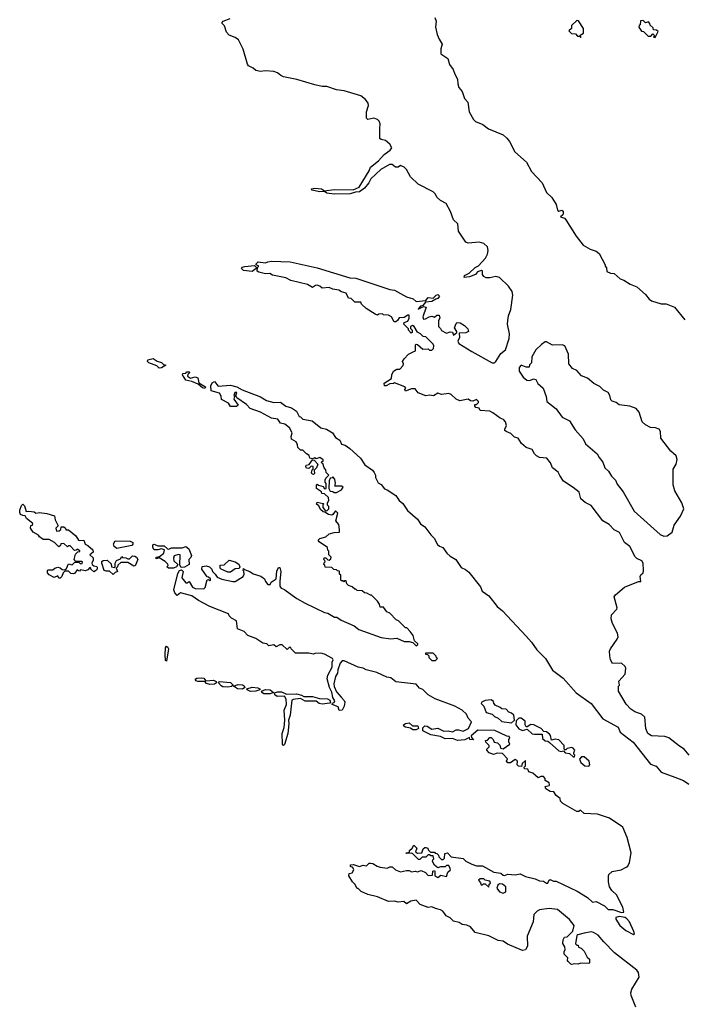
# Model space of a CAD drawing. Extents: x 2673234 to 2760940, y 830506 to 955455.
# Tile 16 of 62: x 2683580 to 2689086, y 885041 to 893197. Entities that reach past the tile are written whole.
import ezdxf

# ---------------------------------------------------------------- set-up
doc = ezdxf.new("R2010")
doc.units = 0

msp = doc.modelspace()

# ---------------------------------------------------------------- linework, layer by layer
at = {"layer": '0CON10XD'}
for points in [[(2689124.8, 887104.8), (2689085, 887154.4), (2689045, 887178), (2688958.3, 887248.3), (2688925, 887258.1), (2688815, 887264.2), (2688784.4, 887284.4), (2688767.5, 887325), (2688758.6, 887418.6), (2688730, 887445), (2688674.4, 887464.4), (2688643.3, 887485), (2688605, 887527.5), (2688540, 887635), (2688540, 887675), (2688547.5, 887685), (2688543, 887717), (2688596.7, 887775), (2688600, 887825), (2688595, 887840), (2688565, 887866.7), (2688490, 887865), (2688473.1, 887893.1), (2688467.6, 887927.6), (2688466.7, 887965), (2688473.3, 887986.7), (2688528.9, 888065), (2688536.4, 888085), (2688532.2, 888115), (2688490.6, 888195), (2688481.1, 888235), (2688483.6, 888266.4), (2688527.5, 888315), (2688530, 888325), (2688505.8, 888415), (2688516.8, 888433.2), (2688590.8, 888495), (2688705, 888542.5), (2688726.7, 888543.3), (2688721.2, 888585), (2688725, 888597.5), (2688743.6, 888616.4), (2688748.8, 888635), (2688744, 888695), (2688732.5, 888715), (2688693, 888733), (2688677.7, 888747.7), (2688635, 888832.5), (2688590, 888865), (2688549.3, 888949.3), (2688505, 888972.5), (2688464.1, 889014.1), (2688410, 889045), (2688315, 889172.5), (2688265, 889196.7), (2688227.7, 889227.7), (2688215, 889282.5), (2688165, 889322.5), (2688084.1, 889374.1), (2688055, 889422.5), (2688039.3, 889449.3), (2687992.5, 889485), (2687976.7, 889525), (2687947.5, 889565), (2687885, 889570), (2687860, 889585), (2687845, 889600), (2687825, 889637.5), (2687775, 889652.5), (2687737, 889687), (2687709.3, 889729.3), (2687679.3, 889739.3), (2687648.3, 889768.3), (2687610, 889785), (2687600, 889795), (2687600, 889805), (2687612.5, 889835), (2687603.3, 889865), (2687587.5, 889885), (2687560, 889895), (2687500.7, 889940.7), (2687475, 889953.3), (2687395, 889960), (2687385, 889980), (2687360, 889985), (2687350, 889995), (2687351.7, 890008.3), (2687365, 890010), (2687380, 890025), (2687380, 890035), (2687365, 890050), (2687335, 890037.5), (2687315, 890040), (2687295, 890052.5), (2687225, 890040), (2687196.7, 890055), (2687155, 890092.5), (2687135, 890100), (2687075, 890092.5), (2687045, 890102.5), (2687009.3, 890080.7), (2686975, 890087.5), (2686945, 890082.5), (2686880, 890105), (2686855, 890140), (2686825, 890140), (2686775, 890120), (2686770, 890135), (2686780, 890145), (2686770, 890155), (2686685, 890190), (2686676.4, 890183.6), (2686645, 890180), (2686615, 890163.3), (2686602.5, 890165), (2686600, 890185), (2686660, 890225), (2686662.5, 890255), (2686677.5, 890285), (2686705, 890302.5), (2686728.3, 890301.7), (2686757, 890333), (2686760, 890345), (2686752.5, 890365), (2686763.6, 890386.4), (2686800, 890425), (2686840, 890445), (2686857.5, 890455), (2686860, 890505), (2686865, 890510), (2686876.4, 890506.4), (2686918.3, 890468.3), (2686965, 890470), (2686975, 890460), (2686995, 890460), (2687007, 890473), (2687010, 890495), (2687005, 890510), (2686945, 890570), (2686921.7, 890571.7), (2686900, 890595), (2686875, 890607.5), (2686846.7, 890655), (2686835, 890663.3), (2686817.5, 890655), (2686818.3, 890638.3), (2686830, 890625), (2686830, 890605), (2686821.7, 890601.7), (2686800, 890625), (2686800, 890635), (2686762.5, 890675), (2686765, 890687.5), (2686795, 890700), (2686807.1, 890725), (2686805, 890748.8), (2686795, 890750), (2686765, 890728.8), (2686723, 890727), (2686710, 890705), (2686695, 890693.3), (2686683, 890693), (2686660, 890735), (2686635, 890748.8), (2686595, 890752.5), (2686585, 890760), (2686555, 890757.5), (2686545, 890750), (2686525, 890757.5), (2686450, 890805), (2686411.7, 890841.7), (2686405, 890857.5), (2686355, 890856.7), (2686327, 890887), (2686305, 890890), (2686285, 890932.5), (2686245, 890943.3), (2686225, 890956), (2686175, 890963.8), (2686145, 890979.2), (2686085, 890972.5), (2686065, 890990), (2686043, 890997), (2686030, 890995), (2686005, 890977.5), (2685965, 891002.5), (2685826.7, 891036.7), (2685785, 891060), (2685675, 891080), (2685653.3, 891093.3), (2685615, 891092), (2685560, 891105), (2685547.5, 891115), (2685550, 891145), (2685560, 891155), (2685540, 891165), (2685540, 891175), (2685555, 891190), (2685615, 891182.5), (2685635, 891192.5), (2685665, 891196.2), (2685820.7, 891190.7), (2686045, 891142.5), (2686315, 891060), (2686365, 891056.2), (2686645, 890963.3), (2686685, 890957.5), (2686785, 890902.5), (2686840, 890885), (2686865, 890862.5), (2686945, 890870), (2686964.4, 890895.6), (2687005, 890890), (2687030, 890915), (2687045, 890920), (2687056.7, 890906.7), (2687045, 890886.7), (2687026.7, 890883.3), (2686995, 890862.5), (2686941.7, 890858.3), (2686920, 890830), (2686900, 890825), (2686880, 890800), (2686925, 890820), (2686947, 890817), (2686920, 890735), (2686925, 890717.5), (2686941.7, 890718.3), (2686973, 890737), (2686995, 890740), (2687015, 890732.5), (2687035, 890750), (2687055, 890750), (2687060, 890725), (2687050, 890705), (2687050, 890655), (2687065, 890640), (2687075, 890623.3), (2687115, 890600), (2687145, 890612.5), (2687165, 890607.5), (2687175, 890583.3), (2687202.5, 890605), (2687202.5, 890615), (2687182.5, 890645), (2687195, 890680), (2687205, 890690), (2687230, 890685), (2687265, 890662.5), (2687293.3, 890635), (2687296.7, 890615), (2687275, 890604), (2687220, 890600), (2687222, 890565), (2687210.8, 890535), (2687218, 890515), (2687325, 890447.1), (2687493.8, 890355), (2687512.5, 890355), (2687524, 890365), (2687566.9, 890433.1), (2687605, 890462.5), (2687633.8, 890556.2), (2687637.5, 890595), (2687621.9, 890675), (2687622.7, 890705), (2687629.4, 890745), (2687647.8, 890795), (2687665.5, 890915), (2687659.1, 890945), (2687628.5, 890988.5), (2687555, 891060.8), (2687525, 891070), (2687475, 891058.8), (2687445, 891058), (2687425, 891068.8), (2687413.8, 891085), (2687412.5, 891115), (2687405, 891118.8), (2687372.3, 891107.7), (2687355, 891087.5), (2687305, 891066.2), (2687261.7, 891061.7), (2687265, 891077.5), (2687302.5, 891097.5), (2687354, 891145), (2687381.1, 891158.9), (2687438.6, 891221.4), (2687455.8, 891255), (2687461.2, 891285), (2687456.2, 891315), (2687425, 891342.5), (2687386, 891354), (2687295, 891345.7), (2687274.5, 891354.5), (2687214.5, 891444.5), (2687210, 891505), (2687175, 891539.2), (2687149.2, 891609.2), (2687113.6, 891673.6), (2687065, 891699.2), (2687037.1, 891725), (2687021.9, 891755), (2687005, 891770), (2686880.5, 891835), (2686818.5, 891895), (2686785, 891955.6), (2686765, 891976.7), (2686735, 891989.2), (2686715.9, 891974.1), (2686694.3, 891975.7), (2686666.2, 891996.2), (2686642.2, 891997.8), (2686572.6, 891957.4), (2686490, 891880), (2686471.2, 891845), (2686437.5, 891802.5), (2686395, 891770), (2686362.5, 891767.5), (2686316.8, 891753.2), (2686185, 891750.6), (2686125, 891761.2), (2686105, 891772.5), (2686065, 891772), (2685998.8, 891785), (2685996.7, 891795), (2686025, 891801.4), (2686080, 891795), (2686105, 891780), (2686185, 891789.4), (2686343.1, 891786.9), (2686390.8, 891809.2), (2686474.7, 891945), (2686487.2, 891975), (2686551.1, 892028.9), (2686600.1, 892079.9), (2686649.5, 892115), (2686662, 892135), (2686645, 892166.7), (2686610, 892195), (2686575, 892203.3), (2686563.9, 892213.9), (2686564, 892295), (2686565.7, 892335), (2686557.6, 892357.6), (2686545, 892370), (2686515, 892381.2), (2686465, 892370), (2686451.7, 892381.7), (2686454, 892434), (2686468.8, 892485), (2686466.1, 892505), (2686445, 892536.7), (2686405, 892566.4), (2686266.8, 892606.8), (2686205, 892617.3), (2686125, 892643.6), (2686085, 892644.6), (2686025, 892656.7), (2685875, 892702.9), (2685764.7, 892724.7), (2685743.5, 892733.5), (2685715, 892757.1), (2685685, 892768.9), (2685615.6, 892774.4), (2685575, 892768.1), (2685535.5, 892775.5), (2685514.6, 892794.6), (2685476.2, 892815), (2685467.3, 892827.3), (2685431.7, 892951.7), (2685391.3, 893031.3), (2685365, 893050.8), (2685315, 893070), (2685293.5, 893093.5), (2685276, 893145), (2685258.6, 893165), (2685257.5, 893175), (2685266.2, 893185), (2685322.4, 893207.6)], [(2687020, 893215), (2687031.2, 893185), (2687023.8, 893135), (2687038.8, 893075), (2687055.8, 893035.8), (2687078.8, 892995), (2687069.2, 892955), (2687070, 892915), (2687125.8, 892875.8), (2687140, 892825), (2687172, 892785), (2687183.8, 892745), (2687206.2, 892705), (2687208.8, 892665), (2687218, 892635), (2687245, 892603.3), (2687264.2, 892545), (2687291.4, 892515), (2687303.5, 892435), (2687340.2, 892370.2), (2687355, 892352.9), (2687418, 892328), (2687463.9, 892293.9), (2687585, 892242.5), (2687615, 892216), (2687637.3, 892187.3), (2687682.6, 892102.6), (2687777.8, 892017.8), (2687820.4, 891940.4), (2687909.2, 891845), (2687944.5, 891764.5), (2687988.8, 891725), (2688023.3, 891665), (2688035, 891620), (2688045, 891610), (2688071.7, 891618.3)], [(2688225, 893050), (2688230, 893055), (2688220, 893060), (2688221.7, 893068.3), (2688250, 893085), (2688250, 893125), (2688208.3, 893188.3), (2688195, 893190), (2688151.7, 893148.3), (2688150, 893125), (2688130, 893105), (2688151.7, 893081.7), (2688185, 893080), (2688201.7, 893061.7), (2688220, 893060), (2688225, 893050)], [(2688845, 893050), (2688868.3, 893098.3), (2688855, 893110), (2688831.7, 893111.7), (2688828.3, 893128.3), (2688801.7, 893151.7), (2688800, 893165), (2688788.3, 893178.3), (2688765, 893170), (2688745, 893190), (2688721.7, 893188.3), (2688720, 893155), (2688711.7, 893148.3), (2688710, 893135), (2688731.7, 893101.7), (2688748.3, 893098.3), (2688785, 893060), (2688808.3, 893061.7), (2688825, 893080), (2688840, 893065), (2688831.7, 893051.7), (2688845, 893050)], [(2688071.7, 891618.3), (2688081.7, 891611.7), (2688083.3, 891595), (2688078.3, 891581.7), (2688060, 891565), (2688093.6, 891553.6), (2688105, 891540), (2688190, 891405), (2688248.8, 891328.8), (2688307, 891297), (2688355, 891280.8), (2688379.1, 891259.1), (2688430, 891165), (2688430, 891155), (2688441.7, 891141.7), (2688445, 891112.5), (2688475, 891096.7), (2688503.6, 891093.6), (2688555, 891051.2), (2688585, 891040), (2688636.1, 891006.1), (2688693.3, 890985), (2688765, 890920), (2688795, 890880.8), (2688815, 890867.5), (2688895, 890844.6), (2688935, 890842.5), (2689003.3, 890815), (2689091.3, 890711.3)], [(2685505, 891110), (2685435, 891120), (2685417.5, 891135), (2685425, 891147.5), (2685445, 891153.3), (2685525, 891160), (2685538.3, 891148.3), (2685540, 891135), (2685505, 891110)], [(2688915, 888918.5), (2688945, 888922.2), (2688985, 888950.8), (2689000.6, 889009.4), (2689054.3, 889085), (2689081.2, 889145), (2689063.8, 889195), (2689006.2, 889295), (2688993.3, 889345), (2688992.5, 889475), (2689017.5, 889515), (2689026, 889555), (2689019.2, 889585), (2688973.2, 889623.2), (2688891.4, 889731.4), (2688888, 889785), (2688876.7, 889805), (2688845.9, 889815.9), (2688805, 889818.8), (2688765, 889840), (2688736.4, 889866.4), (2688711.2, 889945), (2688686.7, 889975), (2688635, 889996), (2688545, 890006), (2688522.5, 890025), (2688487.7, 890037.7), (2688478, 890048), (2688470, 890085), (2688455, 890110), (2688416.8, 890126.8), (2688385, 890158.1), (2688335, 890184.4), (2688285, 890226.5), (2688235, 890248.1), (2688195, 890290), (2688158.3, 890308.3), (2688128.2, 890345), (2688125, 890427.5), (2688095.4, 890495.4), (2688075, 890504.2), (2687995, 890500), (2687945, 890528.9), (2687932.7, 890527.3), (2687903.1, 890506.9), (2687856.4, 890463.6), (2687822.5, 890405), (2687820, 890355), (2687803, 890337), (2687800, 890320), (2687775, 890317.5), (2687735, 890334.2), (2687718.6, 890315), (2687718, 890285), (2687751.2, 890235), (2687780.5, 890210.5), (2687805, 890208.8), (2687835, 890223.3), (2687855, 890217.5), (2687872.3, 890182.3), (2687916.1, 890146.1), (2687942.5, 890075), (2687947.5, 890035), (2688023.9, 889973.9), (2688075, 889903.8), (2688133.3, 889875), (2688180.8, 889800.8), (2688247.1, 889725), (2688268, 889685), (2688365, 889600), (2688379.3, 889569.3), (2688411.2, 889531.2), (2688426.2, 889485), (2688458.3, 889458.3), (2688483.8, 889415), (2688517, 889383), (2688528.8, 889348.8), (2688580, 889285), (2688670, 889125), (2688885, 888931.5), (2688915, 888918.5)], [(2684735, 890310), (2684715, 890330), (2684650, 890355), (2684640, 890365), (2684641.7, 890378.3), (2684685, 890390), (2684718.3, 890368.3), (2684755, 890357.5), (2684771.7, 890341.7), (2684790, 890335), (2684755, 890312.5), (2684735, 890310)], [(2685115, 890142.5), (2685095, 890147.5), (2685057.5, 890177.5), (2685005, 890200), (2684955, 890210), (2684927.5, 890255), (2684932.5, 890265), (2684955, 890270), (2684965, 890280), (2684985, 890280), (2684990, 890275), (2684971.7, 890258.3), (2684970, 890245), (2684995, 890227.5), (2685035, 890237.5), (2685055, 890230), (2685065, 890190), (2685120, 890155), (2685115, 890142.5)], [(2688283.6, 885925), (2688325, 885888), (2688355, 885891.8), (2688425, 885856.6), (2688455.4, 885825.4), (2688493.3, 885825), (2688565, 885802), (2688584.5, 885805.5), (2688577.3, 885845), (2688525, 885946.7), (2688484.2, 885984.2), (2688466.7, 886015), (2688456.7, 886055), (2688457, 886103), (2688460, 886115), (2688489.3, 886140.7), (2688563.9, 886156.1), (2688605, 886176.7), (2688617.5, 886185), (2688632.5, 886215), (2688646, 886295), (2688611.7, 886421.7), (2688575, 886507.5), (2688465, 886582.5), (2688366.4, 886616.4), (2688255, 886622.5), (2688225, 886650), (2688211.7, 886638.3), (2688195, 886637.5), (2688080, 886705), (2688060, 886725), (2688056.4, 886746.4), (2688025, 886770), (2688005, 886800), (2687975, 886802.5), (2687937.5, 886825), (2687932.5, 886845), (2687965, 886852.5), (2687968.3, 886858.3), (2687965.8, 886875.8), (2687932.5, 886895), (2687931.7, 886911.7), (2687918.3, 886928.3), (2687898.3, 886928.3), (2687875, 886917.5), (2687830, 886955), (2687797, 886967), (2687788.3, 886988.3), (2687761.7, 886991.7), (2687760, 887005), (2687770, 887015), (2687770, 887060), (2687743, 887037), (2687738.3, 887011.7), (2687713, 887013), (2687700, 887025), (2687702.5, 887055), (2687695, 887062.5), (2687685, 887067.5), (2687645, 887040), (2687625, 887040), (2687612.5, 887055), (2687620, 887075), (2687578.3, 887118.3), (2687535, 887122.5), (2687505, 887110), (2687470, 887125), (2687450, 887145), (2687450, 887155), (2687470, 887175), (2687470, 887185), (2687441.7, 887211.7), (2687440, 887225), (2687455, 887230), (2687475, 887250), (2687485, 887250), (2687502.5, 887235), (2687511.7, 887211.7), (2687537, 887207), (2687558.3, 887188.3), (2687561.7, 887161.7), (2687585, 887157.5), (2687640, 887195), (2687632.5, 887215), (2687632.5, 887235), (2687640, 887245), (2687635, 887260), (2687615, 887262.5), (2687515, 887310), (2687375, 887312.5), (2687320, 887265), (2687321.7, 887251.7), (2687338.3, 887231.7), (2687310, 887235), (2687305, 887250), (2687268.3, 887231.7), (2687207, 887227), (2687165, 887243.3), (2687105, 887239.2), (2687065, 887260), (2686985, 887273.8), (2686920, 887305), (2686918.3, 887331.7), (2686935, 887346.7), (2686955, 887346.2), (2686995, 887320), (2687045, 887328.6), (2687093.9, 887303.9), (2687130, 887305), (2687165, 887297.5), (2687196.2, 887313.8), (2687215, 887314), (2687253, 887303), (2687296.7, 887325), (2687321.7, 887381.7), (2687295, 887410), (2687280, 887445), (2687246.1, 887476.1), (2687185, 887511.2), (2687022.1, 887572.1), (2686965, 887603.3), (2686918.3, 887648.3), (2686890.7, 887660.7), (2686865, 887693.8), (2686695, 887712), (2686653.3, 887745), (2686620.6, 887750.6), (2686538.3, 887788.3), (2686450.2, 887810.2), (2686425, 887826.2), (2686383.5, 887833.5), (2686267.2, 887887.2), (2686251.2, 887885), (2686234.6, 887865.4), (2686215, 887812.5), (2686212.2, 887785), (2686195, 887756.7), (2686182.4, 887695), (2686184.7, 887674.7), (2686205, 887630.6), (2686244.3, 887584.3), (2686268.4, 887558.4), (2686273.9, 887543.9), (2686269.2, 887510.8), (2686251.3, 887478.7), (2686227.5, 887475), (2686218.8, 887505), (2686167.5, 887525), (2686170, 887535), (2686185, 887541.2), (2686190.8, 887555), (2686173.2, 887583.2), (2686165, 887626.7), (2686145.5, 887665.5), (2686126.9, 887736.9), (2686131.5, 887768.5), (2686169.4, 887835), (2686169.2, 887875), (2686176.7, 887895), (2686170, 887905), (2686105, 887942.5), (2686075, 887950), (2686025, 887947.5), (2686015, 887940), (2685975, 887950), (2685865, 887950), (2685830, 887985), (2685825, 887997.5), (2685815, 888000), (2685795, 887980), (2685755, 888020), (2685735, 888020), (2685705, 888002.5), (2685685, 888017.5), (2685645, 888010), (2685627, 888027), (2685595, 888032.5), (2685535, 888070), (2685470, 888095), (2685438.3, 888128.3), (2685385, 888150), (2685377, 888217), (2685335, 888240), (2685315, 888260), (2685310, 888275), (2685155, 888336.7), (2685062.5, 888385), (2685005, 888423.8), (2684910.9, 888449.1), (2684885, 888426.9), (2684865, 888449.4), (2684858.2, 888475), (2684890.9, 888609.1), (2684905, 888633.8), (2684919.3, 888639.3), (2684934, 888625), (2684922.1, 888575), (2684955, 888532.5), (2684967.3, 888532.7), (2684985, 888543.3), (2685012.9, 888495), (2685032.5, 888485), (2685106.2, 888483.8), (2685116.4, 888493.6), (2685131.7, 888558.3), (2685145, 888560), (2685155, 888550), (2685160, 888555), (2685160, 888565), (2685145, 888580), (2685131.7, 888581.7), (2685090, 888645), (2685091.7, 888668.3), (2685125, 888673.3), (2685153.6, 888663.6), (2685172.5, 888645), (2685177.5, 888625), (2685200, 888605), (2685215, 888580), (2685253.6, 888563.6), (2685347, 888543), (2685365, 888542.5), (2685432.5, 888585), (2685440, 888605), (2685437.5, 888627.5), (2685430, 888635), (2685435, 888650), (2685441.7, 888641.7), (2685485.9, 888625.9), (2685515, 888606.7), (2685578.8, 888588.8), (2685607.5, 888565), (2685615, 888542.5), (2685635, 888517.5), (2685655, 888517.5), (2685663.6, 888536.4), (2685703.3, 888565), (2685710.4, 888629.6), (2685725, 888658.8), (2685735, 888660), (2685742.2, 888625), (2685734, 888545), (2685736.2, 888505), (2685745, 888487.5), (2685775, 888477.5), (2685787.5, 888465), (2685875, 888402.5), (2685945, 888363.3), (2686105, 888287.5), (2686131.7, 888281.7), (2686188.3, 888248.3), (2686207, 888247), (2686243, 888223), (2686350, 888175), (2686390, 888145), (2686575, 888080), (2686655, 888067.5), (2686705, 888072.5), (2686765, 888047.5), (2686805, 888047.5), (2686837.5, 888037.5), (2686865, 888010), (2686878.3, 888021.7), (2686878.3, 888028.3), (2686851.7, 888051.7), (2686840, 888095), (2686815, 888130), (2686788.3, 888158.3), (2686775, 888160), (2686718.3, 888218.3), (2686700, 888225), (2686645, 888280), (2686621.7, 888291.7), (2686595, 888330), (2686565, 888330), (2686560, 888355), (2686545, 888380), (2686495, 888430), (2686485, 888430), (2686457, 888447), (2686435, 888450), (2686417, 888467), (2686375, 888470), (2686365, 888480), (2686355, 888480), (2686335, 888500), (2686305, 888510), (2686290, 888525), (2686285, 888550), (2686271.7, 888548.3), (2686265, 888540), (2686258.3, 888548.3), (2686245, 888550), (2686240, 888555), (2686240, 888595), (2686230, 888605), (2686228.3, 888628.3), (2686211.7, 888631.7), (2686205, 888640), (2686181.7, 888641.7), (2686165, 888660), (2686111.7, 888661.7), (2686108.3, 888678.3), (2686100, 888685), (2686101.7, 888698.3), (2686110, 888705), (2686108.3, 888718.3), (2686100, 888725), (2686101.7, 888738.3), (2686115, 888740), (2686131.7, 888721.7), (2686145, 888720), (2686158.3, 888731.7), (2686160, 888745), (2686140, 888765), (2686140, 888795), (2686133, 888803), (2686130, 888825), (2686060.7, 888870.7), (2686052.5, 888885), (2686065, 888900), (2686115, 888912.5), (2686145, 888937.5), (2686185, 888950), (2686228.3, 888951.7), (2686230, 888975), (2686222.5, 889015), (2686200, 889045), (2686215, 889110), (2686195, 889130), (2686175, 889097.5), (2686165, 889092.5), (2686138.3, 889098.3), (2686108.3, 889118.3), (2686095, 889120), (2686070.7, 889140.7), (2686058.8, 889168.8), (2686040, 889185), (2686045, 889200), (2686095, 889190), (2686100, 889185), (2686092.5, 889177.5), (2686092.5, 889155), (2686101.7, 889141.7), (2686111.7, 889131.7), (2686125, 889130), (2686140, 889145), (2686140, 889165), (2686130, 889175), (2686130, 889195), (2686140, 889215), (2686138.3, 889238.3), (2686105, 889270), (2686081.7, 889271.7), (2686080, 889285), (2686040, 889315), (2686040, 889345), (2686045, 889350), (2686055, 889340), (2686095, 889330), (2686105, 889310), (2686120, 889315), (2686120, 889355), (2686110, 889365), (2686110, 889385), (2686115, 889400), (2686140, 889425), (2686120, 889445), (2686117, 889467), (2686102.5, 889485), (2686090, 889520), (2686080, 889525), (2686081.7, 889538.3), (2686095, 889540), (2686095, 889550), (2686065, 889570), (2686035, 889560), (2686025, 889567.5), (2686005, 889560), (2685983.6, 889563.6), (2685978.3, 889588.3), (2685955, 889600), (2685925, 889630), (2685905, 889630), (2685883, 889653), (2685882.5, 889675), (2685869.3, 889699.3), (2685831.7, 889721.7), (2685830, 889745), (2685837.5, 889775), (2685816.4, 889816.4), (2685776.1, 889846.1), (2685740, 889855), (2685717.5, 889887.5), (2685665, 889897.5), (2685575, 889946.7), (2685490, 889975), (2685459.3, 890009.3), (2685377.5, 890065), (2685370, 890085), (2685378.3, 890108.3), (2685361.7, 890108.3), (2685353.3, 890085), (2685360, 890075), (2685353.3, 890053.3), (2685390, 890005), (2685376.7, 889993.3), (2685325, 889993.3), (2685310, 890020), (2685250.7, 890050.7), (2685249.3, 890079.3), (2685235, 890102.5), (2685165, 890122.5), (2685162.5, 890165), (2685175, 890190), (2685195, 890200), (2685225, 890162.5), (2685325, 890168.8), (2685380, 890155), (2685422, 890132), (2685575, 890073.3), (2685625, 890042.5), (2685685, 890026.7), (2685739.5, 890029.5), (2685785, 889996.7), (2685830.7, 889980.7), (2685873.3, 889955), (2685895, 889910), (2685906.4, 889906.4), (2685925, 889887.5), (2686002.5, 889875), (2686075, 889817.5), (2686122.5, 889805), (2686172.5, 889775), (2686197, 889737), (2686232.5, 889715), (2686245, 889680), (2686275, 889673.3), (2686315, 889646.2), (2686402.5, 889565), (2686438.8, 889508.8), (2686503.3, 889465), (2686516.2, 889445), (2686526.2, 889425), (2686527.5, 889405), (2686550.7, 889360.7), (2686575, 889347.5), (2686601.7, 889311.7), (2686625, 889303.3), (2686696.7, 889255), (2686724.4, 889214.4), (2686755, 889188), (2686792.4, 889132.4), (2686875, 889058.8), (2686900, 889020), (2686935, 888996.2), (2686985, 888930), (2687013, 888903), (2687040.5, 888850.5), (2687056.4, 888836.4), (2687085.8, 888825.8), (2687118.3, 888778.3), (2687145, 888753.3), (2687193.8, 888725), (2687237.9, 888657.9), (2687272.7, 888642.7), (2687299.7, 888619.7), (2687398.3, 888498.3), (2687412.3, 888462.3), (2687465, 888423.3), (2687535, 888336.2), (2687580.9, 888300.9), (2687775, 888090), (2687820.5, 888040.5), (2687865, 887978.6), (2687935.9, 887905.9), (2687995, 887810), (2688081.2, 887741.2), (2688190.5, 887620.5), (2688313.6, 887533.6), (2688411.9, 887405), (2688536.7, 887336.7), (2688554.2, 887295), (2688662.1, 887212.1), (2688805, 887030), (2688853.6, 887013.6), (2688895, 886963.3), (2689007, 886923)], [(2686015, 889430), (2686001.7, 889431.7), (2685997.5, 889445), (2686002.5, 889467.5), (2686010, 889475), (2686010, 889495), (2685995, 889500), (2685975, 889480), (2685955, 889482.5), (2685950, 889495), (2685953, 889507), (2685978.3, 889511.7), (2686005, 889550), (2686018.3, 889548.3), (2686050, 889515), (2686040, 889485), (2686020, 889465), (2686021.7, 889438.3), (2686015, 889430)], [(2686205, 889280), (2686245, 889302.5), (2686260, 889325), (2686245, 889332.5), (2686191.7, 889331.7), (2686197.5, 889355), (2686191.7, 889391.7), (2686175, 889410), (2686168.3, 889401.7), (2686151.7, 889398.3), (2686143, 889377), (2686140, 889315), (2686151.7, 889291.7), (2686175, 889290), (2686185, 889280), (2686205, 889280)], [(2683915, 888570), (2683905, 888570), (2683895, 888590), (2683865, 888577.5), (2683825, 888597.5), (2683810, 888615), (2683810, 888635), (2683815, 888640), (2683855, 888640), (2683870, 888655), (2683895, 888662.5), (2683915, 888657.5), (2683933, 888643), (2683955, 888640), (2683968.3, 888651.7), (2683985, 888690), (2684015, 888680), (2684035, 888700), (2684055, 888702.5), (2684071.7, 888701.7), (2684085, 888690), (2684098.3, 888691.7), (2684100, 888705), (2684095, 888710), (2684045, 888710), (2684032.5, 888725), (2684041.7, 888768.3), (2684061.7, 888788.3), (2684078.3, 888791.7), (2684078.3, 888798.3), (2684055, 888810), (2684048.3, 888801.7), (2684035, 888800), (2683998.3, 888838.3), (2683985, 888840), (2683975, 888830), (2683945, 888857.5), (2683920, 888855), (2683918.3, 888841.7), (2683905, 888830), (2683867, 888867), (2683825, 888890), (2683775, 888892.5), (2683743.6, 888913.6), (2683735, 888927.5), (2683690.7, 888950.7), (2683670, 888985), (2683671.7, 889008.3), (2683685, 889010), (2683690, 889025), (2683636, 889066), (2683625, 889087.5), (2683605, 889088.8), (2683588, 889098), (2683580, 889115), (2683580, 889135), (2683595, 889172.5), (2683605, 889182.5), (2683619.1, 889169.1), (2683635, 889122.5), (2683655, 889126.2), (2683699.3, 889119.3), (2683715, 889110), (2683745, 889114), (2683805, 889106), (2683867.3, 889087.3), (2683872.5, 889055), (2683900, 889005), (2683880, 888985), (2683885, 888960), (2683908.3, 888961.7), (2683920, 888975), (2683923, 888997), (2683947, 888997), (2683960, 888985), (2683961.7, 888971.7), (2683985, 888970), (2684045, 888922.5), (2684067, 888887), (2684075, 888882.5), (2684110, 888885), (2684123.6, 888853.6), (2684145, 888842.5), (2684186.4, 888806.4), (2684190, 888785), (2684160, 888765), (2684189.3, 888739.3), (2684189.3, 888720.7), (2684177.5, 888695), (2684180, 888685), (2684193, 888673), (2684218.3, 888668.3), (2684221.7, 888661.7), (2684222.5, 888645), (2684209.3, 888630.7), (2684193, 888623), (2684170, 888645), (2684170, 888655), (2684160, 888660), (2684145, 888640), (2684125, 888632.5), (2684085, 888640), (2684075, 888630), (2684055, 888640), (2684036.4, 888613.6), (2684025, 888607.5), (2684005, 888610), (2683985, 888630), (2683955, 888630), (2683940, 888615), (2683930, 888585), (2683915, 888570)], [(2684385, 888816.7), (2684362.3, 888832.3), (2684356, 888855), (2684370.2, 888879.8), (2684495, 888876.6), (2684516, 888865), (2684517.7, 888852.3), (2684509.7, 888840.3), (2684425, 888824), (2684385, 888816.7)], [(2684813, 888653), (2684800, 888665), (2684810, 888675), (2684807, 888687), (2684785, 888710), (2684735, 888740), (2684711.7, 888731.7), (2684710, 888745), (2684738.3, 888751.7), (2684773, 888777), (2684780, 888805), (2684755, 888814), (2684725, 888805.8), (2684695, 888806), (2684683.7, 888823.7), (2684682.9, 888847.1), (2684695, 888851.8), (2684725, 888839.1), (2684778, 888838), (2684805, 888812.5), (2684815, 888810), (2684838.7, 888821.3), (2684925, 888822.7), (2684955, 888832.2), (2684980, 888815), (2685002.5, 888757.5), (2684998.3, 888741.7), (2684980, 888725), (2684983.3, 888685), (2684945, 888660.8), (2684918.3, 888658.3), (2684907.7, 888677.7), (2684910, 888765), (2684895, 888768), (2684860, 888755), (2684853, 888737), (2684857.5, 888715), (2684890, 888685), (2684880, 888665), (2684855, 888653.8), (2684813, 888653)], [(2684355, 888600), (2684325, 888630), (2684295, 888627.5), (2684280, 888635), (2684260, 888695), (2684261.7, 888708.3), (2684271.7, 888718.3), (2684305, 888720), (2684338.3, 888688.3), (2684340, 888665), (2684365, 888660), (2684370, 888665), (2684370, 888695), (2684383, 888717), (2684415, 888730), (2684425, 888750), (2684432.5, 888742.5), (2684459.3, 888739.3), (2684475, 888730), (2684488.3, 888731.7), (2684513.6, 888756.4), (2684535, 888753.3), (2684546.7, 888745), (2684557.5, 888725), (2684536.4, 888673.6), (2684525, 888670), (2684475, 888700), (2684418.3, 888701.7), (2684391.7, 888678.3), (2684390, 888665), (2684380, 888655), (2684390, 888625), (2684371.7, 888618.3), (2684355, 888600)], [(2685325, 888620), (2685305, 888620), (2685250, 888645), (2685240, 888655), (2685241.7, 888678.3), (2685275, 888680), (2685315, 888720), (2685365, 888706.2), (2685395, 888686.7), (2685402.5, 888665), (2685398.3, 888651.7), (2685365, 888647.5), (2685325, 888620)], [(2684795, 887883.3), (2684787.5, 887887.5), (2684786.2, 887935), (2684789.2, 887995), (2684795, 888006.7), (2684805, 888003.3), (2684812.5, 887985), (2684795, 887883.3)], [(2687025, 887890), (2687040, 887905), (2687031.7, 887911.7), (2687030, 887925), (2687005, 887950), (2686941.7, 887948.3), (2686941.7, 887941.7), (2686958.3, 887938.3), (2686968.3, 887928.3), (2686970, 887915), (2686995, 887890), (2687025, 887890)], [(2685155, 887690), (2685127.9, 887697.9), (2685113.6, 887713.6), (2685054.4, 887714.4), (2685040.6, 887720.6), (2685033.3, 887735), (2685047.1, 887742.9), (2685085, 887746.5), (2685105, 887741.4), (2685121.7, 887721.7), (2685186.4, 887726.4), (2685206.7, 887715), (2685210, 887705), (2685195, 887692.5), (2685155, 887690)], [(2685305, 887668.5), (2685262.1, 887672.1), (2685248.1, 887678.1), (2685226.7, 887705), (2685235, 887716), (2685325.5, 887705.5), (2685347.5, 887685), (2685335, 887674), (2685305, 887668.5)], [(2685425, 887651.9), (2685383.4, 887653.4), (2685350, 887675), (2685391.1, 887688.9), (2685425, 887686.9), (2685438.3, 887678.3), (2685443.8, 887665), (2685425, 887651.9)], [(2685492.1, 887632.1), (2685463.3, 887645), (2685462.5, 887655), (2685505, 887668.2), (2685553.4, 887663.4), (2685568.8, 887655), (2685570, 887645), (2685535, 887633.5), (2685492.1, 887632.1)], [(2685655, 887613.1), (2685603.6, 887613.6), (2685590.2, 887620.2), (2685583.3, 887635), (2685615, 887647.3), (2685655.5, 887645.5), (2685682.5, 887625), (2685655, 887613.1)], [(2685765, 887185.8), (2685757.1, 887195), (2685753.8, 887285), (2685771.2, 887335), (2685775.6, 887395), (2685771.3, 887478.7), (2685789.4, 887525), (2685788.5, 887568.5), (2685775, 887594), (2685712, 887592), (2685693.8, 887605), (2685690, 887620), (2685715, 887628.9), (2685749.1, 887629.1), (2685791.2, 887611.2), (2685871.8, 887611.8), (2685915, 887602), (2685935, 887591.2), (2686005, 887590.6), (2686063.1, 887573.1), (2686130.7, 887570.7), (2686149.5, 887559.5), (2686154, 887545), (2686150, 887535), (2686085, 887527.9), (2686061.8, 887531.8), (2686035, 887551.2), (2685945, 887552.5), (2685905, 887574), (2685845, 887566.4), (2685835, 887560), (2685821.5, 887435), (2685806.7, 887395), (2685810.4, 887365), (2685802.3, 887285), (2685775, 887192.5), (2685765, 887185.8)], [(2687655, 887372.5), (2687680, 887395), (2687673.3, 887435), (2687655, 887453.3), (2687630.7, 887460.7), (2687610, 887485), (2687575, 887487.5), (2687560.7, 887500.7), (2687519.3, 887519.3), (2687507.5, 887535), (2687505, 887550), (2687485, 887562.5), (2687435, 887556.2), (2687407.5, 887545), (2687403, 887533), (2687425, 887510), (2687445, 887457.5), (2687493.6, 887443.6), (2687512.5, 887425), (2687545, 887411.2), (2687575, 887383.3), (2687655, 887372.5)], [(2688175, 887090), (2688180, 887105), (2688171.7, 887111.7), (2688170, 887125), (2688177.5, 887145), (2688165, 887162.5), (2688155, 887167.5), (2688115, 887160), (2688105, 887150), (2688095, 887150), (2688090, 887155), (2688090, 887185), (2688045, 887232.5), (2688015, 887237.5), (2687985, 887230), (2687977, 887267), (2687968.3, 887278.3), (2687945, 887297.5), (2687921.7, 887301.7), (2687900, 887325), (2687840, 887355), (2687815, 887360), (2687785, 887340), (2687775, 887340), (2687767.5, 887355), (2687767.5, 887385), (2687735, 887412.5), (2687715, 887410), (2687691.7, 887388.3), (2687690, 887355), (2687715, 887322.5), (2687745, 887310), (2687785, 887320), (2687825, 887282.5), (2687845, 887277.5), (2687908.3, 887278.3), (2687911.7, 887241.7), (2687933, 887223), (2687955, 887220), (2687969.3, 887209.3), (2688045, 887140), (2688065, 887133.8), (2688085, 887140), (2688100, 887125), (2688135, 887117.5), (2688165, 887090), (2688175, 887090)], [(2686865, 887313.8), (2686835.9, 887315.9), (2686818.8, 887328.8), (2686775, 887337.5), (2686761.2, 887345), (2686760, 887355), (2686775, 887366), (2686805, 887371.2), (2686835, 887346.7), (2686877, 887347), (2686882.5, 887325), (2686865, 887313.8)], [(2688295, 887012.5), (2688302.5, 887025), (2688297.5, 887055), (2688255, 887090), (2688235, 887090), (2688218.3, 887071.7), (2688227.5, 887045), (2688262.5, 887015), (2688295, 887012.5)], [(2689007, 886923), (2689080, 886895), (2689123.3, 886865)], [(2688685, 885016.7), (2688644.2, 885115), (2688644, 885135), (2688652.3, 885167.7), (2688712.5, 885265), (2688705.6, 885305), (2688691.4, 885325), (2688507.4, 885467.4), (2688418, 885558), (2688373.3, 885615), (2688333.8, 885636.2), (2688315, 885640), (2688255, 885630), (2688203, 885617), (2688195, 885610), (2688183, 885543), (2688195, 885530), (2688205, 885530), (2688210, 885515), (2688230, 885505), (2688255, 885480), (2688281.7, 885431.7), (2688300, 885415), (2688300, 885385), (2688295, 885380), (2688225, 885382.5), (2688205, 885372.5), (2688175, 885377.5), (2688155, 885372), (2688144.5, 885374.5), (2688123.3, 885395), (2688117.5, 885405), (2688120, 885425), (2688090, 885455), (2688090, 885475), (2688100, 885495), (2688097, 885517), (2688080, 885545), (2688082.5, 885575), (2688093.6, 885596.4), (2688115, 885600), (2688163, 885647), (2688172.5, 885695), (2688133.9, 885743.9), (2688035, 885826), (2687965, 885833.3), (2687885, 885822.5), (2687867, 885813), (2687840, 885785), (2687832.5, 885725), (2687783.3, 885606.7), (2687787.3, 885522.7), (2687768.8, 885491.2), (2687745, 885486.2), (2687620, 885540), (2687585, 885562.9), (2687545, 885568.9), (2687465, 885607.5), (2687352.5, 885635), (2687315, 885684), (2687285, 885697.1), (2687245, 885701.2), (2687219.2, 885719.2), (2687175, 885730.8), (2687146.7, 885756.7), (2687113.8, 885775), (2687101.7, 885791.7), (2687085, 885813.3), (2687065, 885823.8), (2687023.6, 885833.6), (2686995, 885847.5), (2686965, 885843.3), (2686898.3, 885868.3), (2686865, 885903.3), (2686820, 885895), (2686785, 885873.3), (2686761.7, 885891.7), (2686715, 885887.5), (2686686.2, 885896.2), (2686635, 885892.9), (2686545, 885930.8), (2686465, 885950), (2686410, 885975), (2686385, 886000), (2686375, 886000), (2686357.5, 886035), (2686337.5, 886055), (2686307.5, 886105), (2686310, 886125), (2686335, 886130), (2686347.5, 886155), (2686340, 886175), (2686321.7, 886181.7), (2686320, 886195), (2686345, 886200), (2686395, 886182.5), (2686425, 886192.5), (2686451.7, 886188.3), (2686475, 886210), (2686485, 886210), (2686505, 886207.5), (2686540, 886185), (2686567, 886177), (2686625, 886170), (2686645, 886180), (2686665, 886180), (2686692.5, 886155), (2686735, 886137.5), (2686785, 886150), (2686805, 886150), (2686825, 886137.5), (2686855, 886142.5), (2686875, 886137.5), (2686905, 886150), (2686943, 886133), (2686965, 886107.5), (2686998.3, 886111.7), (2687002.5, 886145), (2687015, 886150), (2687020, 886145), (2687020, 886105), (2687045, 886090), (2687068.3, 886111.7), (2687115, 886100), (2687127.5, 886135), (2687150, 886155), (2687147, 886167), (2687135, 886190), (2687115, 886190), (2687105, 886180), (2687065, 886180), (2687045, 886172.5), (2687015, 886192.5), (2687000, 886225), (2687001.7, 886238.3), (2687010, 886245), (2687005, 886270), (2686985, 886270), (2686975, 886280), (2686965, 886280), (2686945, 886260), (2686915, 886260), (2686895, 886240), (2686885, 886240), (2686837, 886287), (2686825, 886292.5), (2686785, 886290), (2686780, 886295), (2686808.3, 886301.7), (2686810, 886315), (2686832.5, 886335), (2686845, 886360), (2686870, 886335), (2686860, 886305), (2686875, 886292.5), (2686910, 886295), (2686921.7, 886328.3), (2686935, 886340), (2686945, 886340), (2686960, 886335), (2686965, 886320), (2686982.5, 886302.5), (2687015, 886300), (2687021.7, 886291.7), (2687035, 886290), (2687050, 886275), (2687051.7, 886261.7), (2687075, 886240), (2687088.3, 886241.7), (2687098.3, 886251.7), (2687100.7, 886289.3), (2687125, 886296.7), (2687153, 886263), (2687255, 886250), (2687275, 886227.5), (2687325, 886202.5), (2687365, 886187.5), (2687415, 886186.7), (2687506.4, 886136.4), (2687565, 886126.7), (2687585, 886110), (2687595, 886107.5), (2687625, 886120), (2687685, 886113.8), (2687725, 886121.4), (2687770, 886100), (2687851.2, 886081.2), (2687885, 886064.4), (2687920.5, 886060.5), (2687945, 886044.2), (2687955.8, 886044.2), (2687963.5, 886066.5), (2687975, 886074.3), (2688001.3, 886061.3), (2688025, 886059.6), (2688198, 885978), (2688283.6, 885925)], [(2687465, 886010), (2687470, 886035), (2687480, 886045), (2687475, 886060), (2687435, 886070), (2687425, 886080), (2687395, 886080), (2687381.7, 886068.3), (2687398.3, 886048.3), (2687401.7, 886031.7), (2687415, 886030), (2687421.7, 886038.3), (2687435, 886040), (2687465, 886010)], [(2687585, 885962.5), (2687607, 885973), (2687607.5, 886015), (2687580, 886035), (2687555, 886040), (2687541.7, 886028.3), (2687533.6, 886003.6), (2687555, 885972.5), (2687585, 885962.5)], [(2688665, 885618), (2688673.8, 885625), (2688668.5, 885645), (2688631.1, 885725), (2688610, 885750), (2688595, 885760), (2688545, 885768.2), (2688519.1, 885760.9), (2688517.8, 885745), (2688551.9, 885695), (2688602.3, 885652.3), (2688665, 885618)]]:
    msp.add_lwpolyline(points, dxfattribs=at)

doc.saveas('drawing.dxf')
